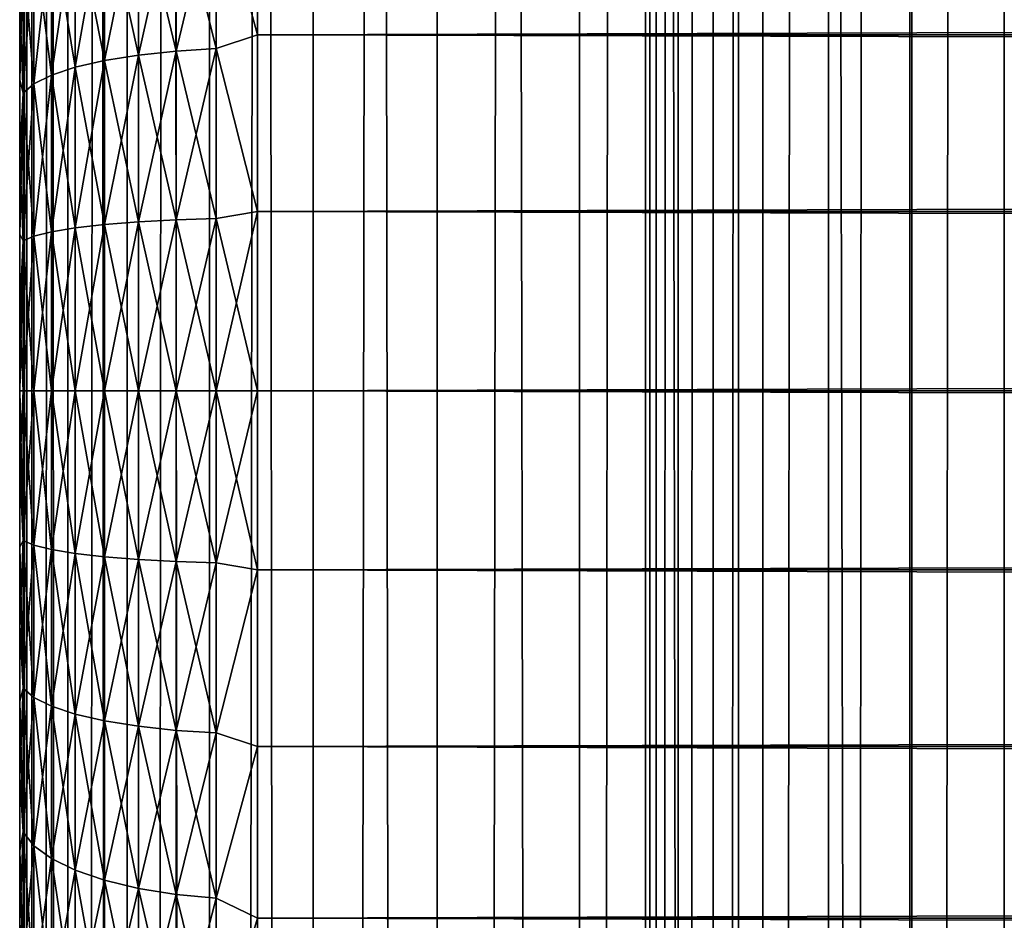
# Model space of a CAD drawing. Extents: x -265 to 265, y 0 to 747.
# Tile 61 of 256: x -265 to -256.72, y 295.55 to 303.12. Entities that reach past the tile are written whole.
import ezdxf

# ---------------------------------------------------------------- set-up
doc = ezdxf.new("R2010")
doc.units = 0
doc.header["$LTSCALE"] = 65.185185
for name, color, linetype in [('26', 7, 'CONTINUOUS'), ('27', 7, 'CONTINUOUS'), ('28', 7, 'CONTINUOUS'), ('29', 7, 'CONTINUOUS'), ('30', 7, 'CONTINUOUS'), ('51', 7, 'CONTINUOUS'), ('52', 7, 'CONTINUOUS')]:
    doc.layers.add(name, color=color, linetype=linetype)

msp = doc.modelspace()

# ---------------------------------------------------------------- linework, layer by layer
at = {"layer": '26', "color": 7, "linetype": 'CONTINUOUS'}
for points in [[(-265, 303.2446, 17.5139), (-265, 302.6112, 17.3299), (-265, 303.2446, 37.4861), (-265, 303.2446, 17.5139)], [(-265, 303.2446, 37.4861), (-265, 302.6112, 17.3299), (-265, 302.6112, 37.6701), (-265, 303.2446, 37.4861)], [(-265, 302.6112, 17.3299), (-265, 301.9674, 17.186), (-265, 302.6112, 37.6701), (-265, 302.6112, 17.3299)], [(-265, 302.6112, 37.6701), (-265, 301.9674, 17.186), (-265, 301.9674, 37.814), (-265, 302.6112, 37.6701)], [(-265, 301.9674, 17.186), (-265, 301.3159, 17.0828), (-265, 301.9674, 37.814), (-265, 301.9674, 17.186)], [(-265, 301.9674, 37.814), (-265, 301.3159, 17.0828), (-265, 301.3159, 37.9172), (-265, 301.9674, 37.814)], [(-265, 301.3159, 17.0828), (-265, 300.6592, 17.0207), (-265, 301.3159, 37.9172), (-265, 301.3159, 17.0828)], [(-265, 301.3159, 37.9172), (-265, 300.6592, 17.0207), (-265, 300.6592, 37.9793), (-265, 301.3159, 37.9172)], [(-265, 300.6592, 17.0207), (-265, 300, 17), (-265, 300.6592, 37.9793), (-265, 300.6592, 17.0207)], [(-265, 300.6592, 37.9793), (-265, 300, 17), (-265, 300, 38), (-265, 300.6592, 37.9793)], [(-265, 300, 38), (-265, 300, 17), (-265, 299.3408, 17.0207), (-265, 300, 38)], [(-265, 299.3408, 37.9793), (-265, 300, 38), (-265, 299.3408, 17.0207), (-265, 299.3408, 37.9793)], [(-265, 298.6841, 37.9172), (-265, 299.3408, 37.9793), (-265, 298.6841, 17.0828), (-265, 298.6841, 37.9172)], [(-265, 298.6841, 17.0828), (-265, 299.3408, 37.9793), (-265, 299.3408, 17.0207), (-265, 298.6841, 17.0828)], [(-265, 298.0326, 37.814), (-265, 298.6841, 37.9172), (-265, 298.0326, 17.186), (-265, 298.0326, 37.814)], [(-265, 298.0326, 17.186), (-265, 298.6841, 37.9172), (-265, 298.6841, 17.0828), (-265, 298.0326, 17.186)], [(-265, 297.3888, 37.6701), (-265, 298.0326, 37.814), (-265, 297.3888, 17.3299), (-265, 297.3888, 37.6701)], [(-265, 297.3888, 17.3299), (-265, 298.0326, 37.814), (-265, 298.0326, 17.186), (-265, 297.3888, 17.3299)], [(-265, 296.7554, 37.4861), (-265, 297.3888, 37.6701), (-265, 296.7554, 17.5139), (-265, 296.7554, 37.4861)], [(-265, 296.7554, 17.5139), (-265, 297.3888, 37.6701), (-265, 297.3888, 17.3299), (-265, 296.7554, 17.5139)], [(-265, 296.1347, 37.2627), (-265, 296.7554, 37.4861), (-265, 296.1347, 17.7373), (-265, 296.1347, 37.2627)], [(-265, 296.1347, 17.7373), (-265, 296.7554, 37.4861), (-265, 296.7554, 17.5139), (-265, 296.1347, 17.7373)], [(-265, 295.5294, 37.0007), (-265, 296.1347, 37.2627), (-265, 295.5294, 17.9993), (-265, 295.5294, 37.0007)], [(-265, 295.5294, 17.9993), (-265, 296.1347, 37.2627), (-265, 296.1347, 17.7373), (-265, 295.5294, 17.9993)]]:
    msp.add_3dface(points, dxfattribs=at)
at = {"layer": '27', "color": 7, "linetype": 'CONTINUOUS'}
for points in [[(-263, 304.4326, 39.1877), (-263, 302.9914, 39.6368), (263, 304.4326, 39.1877), (-263, 304.4326, 39.1877)], [(263, 304.4326, 39.1877), (-263, 302.9914, 39.6368), (263, 302.9914, 39.6368), (263, 304.4326, 39.1877)], [(-263, 302.9914, 15.3632), (-263, 304.4326, 15.8123), (263, 302.9914, 15.3632), (-263, 302.9914, 15.3632)], [(263, 302.9914, 15.3632), (-263, 304.4326, 15.8123), (263, 304.4326, 15.8123), (263, 302.9914, 15.3632)], [(-263, 302.9914, 39.6368), (-263, 301.5067, 39.9089), (263, 302.9914, 39.6368), (-263, 302.9914, 39.6368)], [(263, 302.9914, 39.6368), (-263, 301.5067, 39.9089), (263, 301.5067, 39.9089), (263, 302.9914, 39.6368)], [(-263, 301.5067, 15.0911), (-263, 302.9914, 15.3632), (263, 301.5067, 15.0911), (-263, 301.5067, 15.0911)], [(263, 301.5067, 15.0911), (-263, 302.9914, 15.3632), (263, 302.9914, 15.3632), (263, 301.5067, 15.0911)], [(-263, 301.5067, 39.9089), (-263, 300, 40), (263, 301.5067, 39.9089), (-263, 301.5067, 39.9089)], [(263, 301.5067, 39.9089), (-263, 300, 40), (263, 300, 40), (263, 301.5067, 39.9089)], [(-263, 300, 15), (-263, 301.5067, 15.0911), (263, 300, 15), (-263, 300, 15)], [(263, 300, 15), (-263, 301.5067, 15.0911), (263, 301.5067, 15.0911), (263, 300, 15)]]:
    msp.add_3dface(points, dxfattribs=at)
at = {"layer": '28', "color": 7, "linetype": 'CONTINUOUS'}
for points in [[(263, 300, 40), (-263, 300, 40), (-263, 298.4933, 39.9089), (263, 300, 40)], [(-263, 300, 15), (263, 300, 15), (263, 298.4933, 15.0911), (-263, 300, 15)], [(-263, 298.4933, 15.0911), (-263, 300, 15), (263, 298.4933, 15.0911), (-263, 298.4933, 15.0911)], [(263, 300, 40), (-263, 298.4933, 39.9089), (263, 298.4933, 39.9089), (263, 300, 40)], [(-263, 297.0086, 15.3632), (-263, 298.4933, 15.0911), (263, 297.0086, 15.3632), (-263, 297.0086, 15.3632)], [(263, 297.0086, 15.3632), (-263, 298.4933, 15.0911), (263, 298.4933, 15.0911), (263, 297.0086, 15.3632)], [(-263, 298.4933, 39.9089), (-263, 297.0086, 39.6368), (263, 298.4933, 39.9089), (-263, 298.4933, 39.9089)], [(263, 298.4933, 39.9089), (-263, 297.0086, 39.6368), (263, 297.0086, 39.6368), (263, 298.4933, 39.9089)], [(-263, 295.5674, 15.8123), (-263, 297.0086, 15.3632), (263, 295.5674, 15.8123), (-263, 295.5674, 15.8123)], [(263, 295.5674, 15.8123), (-263, 297.0086, 15.3632), (263, 297.0086, 15.3632), (263, 295.5674, 15.8123)], [(-263, 297.0086, 39.6368), (-263, 295.5674, 39.1877), (263, 297.0086, 39.6368), (-263, 297.0086, 39.6368)], [(263, 297.0086, 39.6368), (-263, 295.5674, 39.1877), (263, 295.5674, 39.1877), (263, 297.0086, 39.6368)], [(-263, 294.191, 16.4318), (-263, 295.5674, 15.8123), (263, 294.191, 16.4318), (-263, 294.191, 16.4318)], [(263, 294.191, 16.4318), (-263, 295.5674, 15.8123), (263, 295.5674, 15.8123), (263, 294.191, 16.4318)], [(-263, 295.5674, 39.1877), (-263, 294.191, 38.5682), (263, 295.5674, 39.1877), (-263, 295.5674, 39.1877)], [(263, 295.5674, 39.1877), (-263, 294.191, 38.5682), (263, 294.191, 38.5682), (263, 295.5674, 39.1877)]]:
    msp.add_3dface(points, dxfattribs=at)
at = {"layer": '29', "color": 7, "linetype": 'CONTINUOUS'}
for points in [[(-263, 302.9914, 39.6368), (-263, 304.4326, 39.1877), (-263.3473, 304.2649, 39.2176), (-263, 302.9914, 39.6368)], [(-263, 304.4326, 15.8123), (-263, 302.9914, 15.3632), (-263.3473, 304.2649, 15.7824), (-263, 304.4326, 15.8123)], [(-263.6844, 302.8549, 15.4544), (-264.0006, 304.1835, 16.006), (-263.6844, 304.234, 15.8673), (-263.6844, 302.8549, 15.4544)], [(-264.0006, 304.1835, 38.994), (-264.0006, 302.8208, 39.402), (-263.6844, 304.234, 39.1327), (-264.0006, 304.1835, 38.994)], [(-263.6844, 304.234, 39.1327), (-264.0006, 302.8208, 39.402), (-263.6844, 302.8549, 39.5456), (-263.6844, 304.234, 39.1327)], [(-263.3473, 302.8757, 15.3665), (-263.6844, 304.234, 15.8673), (-263.3473, 304.2649, 15.7824), (-263.3473, 302.8757, 15.3665)], [(-263.6844, 304.234, 39.1327), (-263.6844, 302.8549, 39.5456), (-263.3473, 304.2649, 39.2176), (-263.6844, 304.234, 39.1327)], [(-263.3473, 304.2649, 39.2176), (-263.6844, 302.8549, 39.5456), (-263.3473, 302.8757, 39.6335), (-263.3473, 304.2649, 39.2176)], [(-263.6844, 302.8549, 15.4544), (-263.6844, 304.234, 15.8673), (-263.3473, 302.8757, 15.3665), (-263.6844, 302.8549, 15.4544)], [(-263, 302.9914, 39.6368), (-263.3473, 304.2649, 39.2176), (-263.3473, 302.8757, 39.6335), (-263, 302.9914, 39.6368)], [(-263, 302.9914, 15.3632), (-263.3473, 302.8757, 15.3665), (-263.3473, 304.2649, 15.7824), (-263, 302.9914, 15.3632)], [(-264.0006, 302.8208, 15.598), (-264.2864, 304.115, 16.1942), (-264.0006, 304.1835, 16.006), (-264.0006, 302.8208, 15.598)], [(-264.2864, 304.115, 38.8058), (-264.2864, 302.7746, 39.2071), (-264.0006, 304.1835, 38.994), (-264.2864, 304.115, 38.8058)], [(-264.0006, 304.1835, 38.994), (-264.2864, 302.7746, 39.2071), (-264.0006, 302.8208, 39.402), (-264.0006, 304.1835, 38.994)], [(-264.0006, 302.8208, 15.598), (-264.0006, 304.1835, 16.006), (-263.6844, 302.8549, 15.4544), (-264.0006, 302.8208, 15.598)], [(-264.2864, 302.7746, 15.7929), (-264.533, 304.0305, 16.4262), (-264.2864, 304.115, 16.1942), (-264.2864, 302.7746, 15.7929)], [(-264.533, 304.0305, 38.5738), (-264.533, 302.7177, 38.9669), (-264.2864, 304.115, 38.8058), (-264.533, 304.0305, 38.5738)], [(-264.2864, 304.115, 38.8058), (-264.533, 302.7177, 38.9669), (-264.2864, 302.7746, 39.2071), (-264.2864, 304.115, 38.8058)], [(-264.2864, 302.7746, 15.7929), (-264.2864, 304.115, 16.1942), (-264.0006, 302.8208, 15.598), (-264.2864, 302.7746, 15.7929)], [(-264.533, 302.7177, 16.0331), (-264.7329, 303.9327, 16.695), (-264.533, 304.0305, 16.4262), (-264.533, 302.7177, 16.0331)], [(-264.7329, 303.9327, 38.305), (-264.7329, 302.6517, 38.6885), (-264.533, 304.0305, 38.5738), (-264.7329, 303.9327, 38.305)], [(-264.533, 304.0305, 38.5738), (-264.7329, 302.6517, 38.6885), (-264.533, 302.7177, 38.9669), (-264.533, 304.0305, 38.5738)], [(-264.533, 302.7177, 16.0331), (-264.533, 304.0305, 16.4262), (-264.2864, 302.7746, 15.7929), (-264.533, 302.7177, 16.0331)], [(-264.7329, 302.6517, 16.3115), (-264.8801, 303.8245, 16.9923), (-264.7329, 303.9327, 16.695), (-264.7329, 302.6517, 16.3115)], [(-264.8801, 303.8245, 38.0077), (-264.8801, 302.5788, 38.3807), (-264.7329, 303.9327, 38.305), (-264.8801, 303.8245, 38.0077)], [(-264.7329, 303.9327, 38.305), (-264.8801, 302.5788, 38.3807), (-264.7329, 302.6517, 38.6885), (-264.7329, 303.9327, 38.305)], [(-264.7329, 302.6517, 16.3115), (-264.7329, 303.9327, 16.695), (-264.533, 302.7177, 16.0331), (-264.7329, 302.6517, 16.3115)], [(-264.8801, 302.5788, 16.6193), (-264.97, 303.7092, 17.3091), (-264.8801, 303.8245, 16.9923), (-264.8801, 302.5788, 16.6193)], [(-264.97, 303.7092, 37.6909), (-264.97, 302.501, 38.0526), (-264.8801, 303.8245, 38.0077), (-264.97, 303.7092, 37.6909)], [(-264.8801, 303.8245, 38.0077), (-264.97, 302.501, 38.0526), (-264.8801, 302.5788, 38.3807), (-264.8801, 303.8245, 38.0077)], [(-264.8801, 302.5788, 16.6193), (-264.8801, 303.8245, 16.9923), (-264.7329, 302.6517, 16.3115), (-264.8801, 302.5788, 16.6193)], [(-264.97, 302.501, 16.9474), (-265, 303.2446, 17.5139), (-264.97, 303.7092, 17.3091), (-264.97, 302.501, 16.9474)], [(-265, 303.2446, 37.4861), (-265, 302.6112, 37.6701), (-264.97, 303.7092, 37.6909), (-265, 303.2446, 37.4861)], [(-264.97, 303.7092, 37.6909), (-265, 302.6112, 37.6701), (-264.97, 302.501, 38.0526), (-264.97, 303.7092, 37.6909)], [(-264.97, 302.501, 16.9474), (-264.97, 303.7092, 17.3091), (-264.8801, 302.5788, 16.6193), (-264.97, 302.501, 16.9474)], [(-265, 302.6112, 17.3299), (-265, 303.2446, 17.5139), (-264.97, 302.501, 16.9474), (-265, 302.6112, 17.3299)], [(-263, 301.5067, 39.9089), (-263, 302.9914, 39.6368), (-263.3473, 302.8757, 39.6335), (-263, 301.5067, 39.9089)], [(-263, 302.9914, 15.3632), (-263, 301.5067, 15.0911), (-263.3473, 302.8757, 15.3665), (-263, 302.9914, 15.3632)], [(-263.6844, 301.4371, 15.2044), (-264.0006, 302.8208, 15.598), (-263.6844, 302.8549, 15.4544), (-263.6844, 301.4371, 15.2044)], [(-264.0006, 302.8208, 39.402), (-264.0006, 301.42, 39.649), (-263.6844, 302.8549, 39.5456), (-264.0006, 302.8208, 39.402)], [(-263.6844, 302.8549, 39.5456), (-264.0006, 301.42, 39.649), (-263.6844, 301.4371, 39.7956), (-263.6844, 302.8549, 39.5456)], [(-263.3473, 301.4476, 15.1147), (-263.6844, 302.8549, 15.4544), (-263.3473, 302.8757, 15.3665), (-263.3473, 301.4476, 15.1147)], [(-263.6844, 302.8549, 39.5456), (-263.6844, 301.4371, 39.7956), (-263.3473, 302.8757, 39.6335), (-263.6844, 302.8549, 39.5456)], [(-263.3473, 302.8757, 39.6335), (-263.6844, 301.4371, 39.7956), (-263.3473, 301.4476, 39.8853), (-263.3473, 302.8757, 39.6335)], [(-263.6844, 301.4371, 15.2044), (-263.6844, 302.8549, 15.4544), (-263.3473, 301.4476, 15.1147), (-263.6844, 301.4371, 15.2044)], [(-263, 301.5067, 39.9089), (-263.3473, 302.8757, 39.6335), (-263.3473, 301.4476, 39.8853), (-263, 301.5067, 39.9089)], [(-263, 301.5067, 15.0911), (-263.3473, 301.4476, 15.1147), (-263.3473, 302.8757, 15.3665), (-263, 301.5067, 15.0911)], [(-264.2864, 301.3968, 15.5499), (-264.533, 302.7177, 16.0331), (-264.2864, 302.7746, 15.7929), (-264.2864, 301.3968, 15.5499)], [(-264.533, 302.7177, 38.9669), (-264.533, 301.3681, 39.2048), (-264.2864, 302.7746, 39.2071), (-264.533, 302.7177, 38.9669)], [(-264.2864, 302.7746, 39.2071), (-264.533, 301.3681, 39.2048), (-264.2864, 301.3968, 39.4501), (-264.2864, 302.7746, 39.2071)], [(-264.0006, 301.42, 15.351), (-264.2864, 302.7746, 15.7929), (-264.0006, 302.8208, 15.598), (-264.0006, 301.42, 15.351)], [(-264.2864, 302.7746, 39.2071), (-264.2864, 301.3968, 39.4501), (-264.0006, 302.8208, 39.402), (-264.2864, 302.7746, 39.2071)], [(-264.0006, 302.8208, 39.402), (-264.2864, 301.3968, 39.4501), (-264.0006, 301.42, 39.649), (-264.0006, 302.8208, 39.402)], [(-264.2864, 301.3968, 15.5499), (-264.2864, 302.7746, 15.7929), (-264.0006, 301.42, 15.351), (-264.2864, 301.3968, 15.5499)], [(-264.0006, 301.42, 15.351), (-264.0006, 302.8208, 15.598), (-263.6844, 301.4371, 15.2044), (-264.0006, 301.42, 15.351)], [(-264.533, 301.3681, 15.7952), (-264.7329, 302.6517, 16.3115), (-264.533, 302.7177, 16.0331), (-264.533, 301.3681, 15.7952)], [(-264.7329, 302.6517, 38.6885), (-264.7329, 301.3349, 38.9207), (-264.533, 302.7177, 38.9669), (-264.7329, 302.6517, 38.6885)], [(-264.533, 302.7177, 38.9669), (-264.7329, 301.3349, 38.9207), (-264.533, 301.3681, 39.2048), (-264.533, 302.7177, 38.9669)], [(-264.533, 301.3681, 15.7952), (-264.533, 302.7177, 16.0331), (-264.2864, 301.3968, 15.5499), (-264.533, 301.3681, 15.7952)], [(-265, 301.9674, 17.186), (-265, 302.6112, 17.3299), (-264.97, 302.501, 16.9474), (-265, 301.9674, 17.186)], [(-265, 302.6112, 37.6701), (-265, 301.9674, 37.814), (-264.97, 302.501, 38.0526), (-265, 302.6112, 37.6701)], [(-264.8801, 301.2982, 16.3935), (-264.97, 302.501, 16.9474), (-264.8801, 302.5788, 16.6193), (-264.8801, 301.2982, 16.3935)], [(-264.97, 302.501, 38.0526), (-264.97, 301.259, 38.2716), (-264.8801, 302.5788, 38.3807), (-264.97, 302.501, 38.0526)], [(-264.8801, 302.5788, 38.3807), (-264.97, 301.259, 38.2716), (-264.8801, 301.2982, 38.6065), (-264.8801, 302.5788, 38.3807)], [(-264.7329, 301.3349, 16.0793), (-264.8801, 302.5788, 16.6193), (-264.7329, 302.6517, 16.3115), (-264.7329, 301.3349, 16.0793)], [(-264.8801, 302.5788, 38.3807), (-264.8801, 301.2982, 38.6065), (-264.7329, 302.6517, 38.6885), (-264.8801, 302.5788, 38.3807)], [(-264.7329, 302.6517, 38.6885), (-264.8801, 301.2982, 38.6065), (-264.7329, 301.3349, 38.9207), (-264.7329, 302.6517, 38.6885)], [(-264.8801, 301.2982, 16.3935), (-264.8801, 302.5788, 16.6193), (-264.7329, 301.3349, 16.0793), (-264.8801, 301.2982, 16.3935)], [(-264.7329, 301.3349, 16.0793), (-264.7329, 302.6517, 16.3115), (-264.533, 301.3681, 15.7952), (-264.7329, 301.3349, 16.0793)], [(-264.97, 301.259, 16.7284), (-265, 301.9674, 17.186), (-264.97, 302.501, 16.9474), (-264.97, 301.259, 16.7284)], [(-265, 301.9674, 37.814), (-265, 301.3159, 37.9172), (-264.97, 302.501, 38.0526), (-265, 301.9674, 37.814)], [(-264.97, 302.501, 38.0526), (-265, 301.3159, 37.9172), (-264.97, 301.259, 38.2716), (-264.97, 302.501, 38.0526)], [(-264.97, 301.259, 16.7284), (-264.97, 302.501, 16.9474), (-264.8801, 301.2982, 16.3935), (-264.97, 301.259, 16.7284)], [(-265, 301.3159, 17.0828), (-265, 301.9674, 17.186), (-264.97, 301.259, 16.7284), (-265, 301.3159, 17.0828)], [(-263, 300, 40), (-263, 301.5067, 39.9089), (-263.3473, 300, 39.9696), (-263, 300, 40)], [(-263.3473, 300, 39.9696), (-263, 301.5067, 39.9089), (-263.3473, 301.4476, 39.8853), (-263.3473, 300, 39.9696)], [(-263, 301.5067, 15.0911), (-263, 300, 15), (-263.3473, 301.4476, 15.1147), (-263, 301.5067, 15.0911)], [(-264.2864, 300, 39.5314), (-264.0006, 300, 39.7317), (-264.0006, 301.42, 39.649), (-264.2864, 300, 39.5314)], [(-264.2864, 301.3968, 39.4501), (-264.2864, 300, 39.5314), (-264.0006, 301.42, 39.649), (-264.2864, 301.3968, 39.4501)], [(-264.0006, 300, 15.2683), (-264.2864, 301.3968, 15.5499), (-264.0006, 301.42, 15.351), (-264.0006, 300, 15.2683)], [(-264.0006, 300, 39.7317), (-263.6844, 300, 39.8793), (-263.6844, 301.4371, 39.7956), (-264.0006, 300, 39.7317)], [(-264.0006, 301.42, 39.649), (-264.0006, 300, 39.7317), (-263.6844, 301.4371, 39.7956), (-264.0006, 301.42, 39.649)], [(-263.6844, 300, 15.1207), (-264.0006, 301.42, 15.351), (-263.6844, 301.4371, 15.2044), (-263.6844, 300, 15.1207)], [(-263.6844, 300, 15.1207), (-264.0006, 300, 15.2683), (-264.0006, 301.42, 15.351), (-263.6844, 300, 15.1207)], [(-263.6844, 300, 39.8793), (-263.3473, 300, 39.9696), (-263.3473, 301.4476, 39.8853), (-263.6844, 300, 39.8793)], [(-263.6844, 301.4371, 39.7956), (-263.6844, 300, 39.8793), (-263.3473, 301.4476, 39.8853), (-263.6844, 301.4371, 39.7956)], [(-263.3473, 300, 15.0304), (-263.6844, 301.4371, 15.2044), (-263.3473, 301.4476, 15.1147), (-263.3473, 300, 15.0304)], [(-263.3473, 300, 15.0304), (-263.6844, 300, 15.1207), (-263.6844, 301.4371, 15.2044), (-263.3473, 300, 15.0304)], [(-263, 300, 15), (-263.3473, 300, 15.0304), (-263.3473, 301.4476, 15.1147), (-263, 300, 15)], [(-264.8801, 300, 38.6821), (-264.7329, 300, 38.9985), (-264.7329, 301.3349, 38.9207), (-264.8801, 300, 38.6821)], [(-264.8801, 301.2982, 38.6065), (-264.8801, 300, 38.6821), (-264.7329, 301.3349, 38.9207), (-264.8801, 301.2982, 38.6065)], [(-264.7329, 300, 16.0015), (-264.8801, 301.2982, 16.3935), (-264.7329, 301.3349, 16.0793), (-264.7329, 300, 16.0015)], [(-264.7329, 300, 38.9985), (-264.533, 300, 39.2845), (-264.533, 301.3681, 39.2048), (-264.7329, 300, 38.9985)], [(-264.7329, 301.3349, 38.9207), (-264.7329, 300, 38.9985), (-264.533, 301.3681, 39.2048), (-264.7329, 301.3349, 38.9207)], [(-264.533, 300, 15.7155), (-264.7329, 301.3349, 16.0793), (-264.533, 301.3681, 15.7952), (-264.533, 300, 15.7155)], [(-264.533, 300, 15.7155), (-264.7329, 300, 16.0015), (-264.7329, 301.3349, 16.0793), (-264.533, 300, 15.7155)], [(-264.533, 300, 39.2845), (-264.2864, 300, 39.5314), (-264.2864, 301.3968, 39.4501), (-264.533, 300, 39.2845)], [(-264.533, 301.3681, 39.2048), (-264.533, 300, 39.2845), (-264.2864, 301.3968, 39.4501), (-264.533, 301.3681, 39.2048)], [(-264.2864, 300, 15.4686), (-264.533, 301.3681, 15.7952), (-264.2864, 301.3968, 15.5499), (-264.2864, 300, 15.4686)], [(-264.2864, 300, 15.4686), (-264.533, 300, 15.7155), (-264.533, 301.3681, 15.7952), (-264.2864, 300, 15.4686)], [(-264.0006, 300, 15.2683), (-264.2864, 300, 15.4686), (-264.2864, 301.3968, 15.5499), (-264.0006, 300, 15.2683)], [(-265, 300.6592, 17.0207), (-265, 301.3159, 17.0828), (-264.97, 301.259, 16.7284), (-265, 300.6592, 17.0207)], [(-265, 301.3159, 37.9172), (-265, 300.6592, 37.9793), (-264.97, 301.259, 38.2716), (-265, 301.3159, 37.9172)], [(-264.97, 300, 16.6551), (-265, 300.6592, 17.0207), (-264.97, 301.259, 16.7284), (-264.97, 300, 16.6551)], [(-265, 300.6592, 37.9793), (-265, 300, 38), (-264.97, 301.259, 38.2716), (-265, 300.6592, 37.9793)], [(-265, 300, 38), (-264.97, 300, 38.3449), (-264.97, 301.259, 38.2716), (-265, 300, 38)], [(-264.97, 300, 38.3449), (-264.8801, 300, 38.6821), (-264.8801, 301.2982, 38.6065), (-264.97, 300, 38.3449)], [(-264.97, 301.259, 38.2716), (-264.97, 300, 38.3449), (-264.8801, 301.2982, 38.6065), (-264.97, 301.259, 38.2716)], [(-264.8801, 300, 16.3179), (-264.97, 301.259, 16.7284), (-264.8801, 301.2982, 16.3935), (-264.8801, 300, 16.3179)], [(-264.8801, 300, 16.3179), (-264.97, 300, 16.6551), (-264.97, 301.259, 16.7284), (-264.8801, 300, 16.3179)], [(-264.7329, 300, 16.0015), (-264.8801, 300, 16.3179), (-264.8801, 301.2982, 16.3935), (-264.7329, 300, 16.0015)], [(-265, 300, 17), (-265, 300.6592, 17.0207), (-264.97, 300, 16.6551), (-265, 300, 17)]]:
    msp.add_3dface(points, dxfattribs=at)
at = {"layer": '30', "color": 7, "linetype": 'CONTINUOUS'}
for points in [[(-265, 299.3408, 17.0207), (-265, 300, 17), (-264.97, 298.741, 16.7284), (-265, 299.3408, 17.0207)], [(-264.97, 298.741, 16.7284), (-265, 300, 17), (-264.97, 300, 16.6551), (-264.97, 298.741, 16.7284)], [(-265, 300, 38), (-265, 299.3408, 37.9793), (-264.97, 300, 38.3449), (-265, 300, 38)], [(-264.97, 300, 38.3449), (-265, 299.3408, 37.9793), (-264.97, 298.741, 38.2716), (-264.97, 300, 38.3449)], [(-264.97, 300, 38.3449), (-264.97, 298.741, 38.2716), (-264.8801, 300, 38.6821), (-264.97, 300, 38.3449)], [(-264.8801, 300, 38.6821), (-264.97, 298.741, 38.2716), (-264.8801, 298.7018, 38.6065), (-264.8801, 300, 38.6821)], [(-264.97, 298.741, 16.7284), (-264.97, 300, 16.6551), (-264.8801, 298.7018, 16.3935), (-264.97, 298.741, 16.7284)], [(-264.8801, 298.7018, 16.3935), (-264.97, 300, 16.6551), (-264.8801, 300, 16.3179), (-264.8801, 298.7018, 16.3935)], [(-264.8801, 300, 38.6821), (-264.8801, 298.7018, 38.6065), (-264.7329, 300, 38.9985), (-264.8801, 300, 38.6821)], [(-264.7329, 300, 38.9985), (-264.8801, 298.7018, 38.6065), (-264.7329, 298.6651, 38.9207), (-264.7329, 300, 38.9985)], [(-264.8801, 298.7018, 16.3935), (-264.8801, 300, 16.3179), (-264.7329, 298.6651, 16.0793), (-264.8801, 298.7018, 16.3935)], [(-264.7329, 298.6651, 16.0793), (-264.8801, 300, 16.3179), (-264.7329, 300, 16.0015), (-264.7329, 298.6651, 16.0793)], [(-264.7329, 300, 38.9985), (-264.7329, 298.6651, 38.9207), (-264.533, 300, 39.2845), (-264.7329, 300, 38.9985)], [(-264.533, 300, 39.2845), (-264.7329, 298.6651, 38.9207), (-264.533, 298.6319, 39.2048), (-264.533, 300, 39.2845)], [(-264.7329, 298.6651, 16.0793), (-264.7329, 300, 16.0015), (-264.533, 298.6319, 15.7952), (-264.7329, 298.6651, 16.0793)], [(-264.533, 298.6319, 15.7952), (-264.7329, 300, 16.0015), (-264.533, 300, 15.7155), (-264.533, 298.6319, 15.7952)], [(-264.533, 300, 39.2845), (-264.533, 298.6319, 39.2048), (-264.2864, 300, 39.5314), (-264.533, 300, 39.2845)], [(-264.2864, 300, 39.5314), (-264.533, 298.6319, 39.2048), (-264.2864, 298.6032, 39.4501), (-264.2864, 300, 39.5314)], [(-264.533, 298.6319, 15.7952), (-264.533, 300, 15.7155), (-264.2864, 298.6032, 15.5499), (-264.533, 298.6319, 15.7952)], [(-264.2864, 298.6032, 15.5499), (-264.533, 300, 15.7155), (-264.2864, 300, 15.4686), (-264.2864, 298.6032, 15.5499)], [(-264.2864, 300, 39.5314), (-264.2864, 298.6032, 39.4501), (-264.0006, 300, 39.7317), (-264.2864, 300, 39.5314)], [(-264.0006, 300, 39.7317), (-264.2864, 298.6032, 39.4501), (-264.0006, 298.58, 39.649), (-264.0006, 300, 39.7317)], [(-264.2864, 298.6032, 15.5499), (-264.2864, 300, 15.4686), (-264.0006, 298.58, 15.351), (-264.2864, 298.6032, 15.5499)], [(-264.0006, 298.58, 15.351), (-264.2864, 300, 15.4686), (-264.0006, 300, 15.2683), (-264.0006, 298.58, 15.351)], [(-264.0006, 300, 39.7317), (-264.0006, 298.58, 39.649), (-263.6844, 300, 39.8793), (-264.0006, 300, 39.7317)], [(-263.6844, 300, 39.8793), (-264.0006, 298.58, 39.649), (-263.6844, 298.5629, 39.7956), (-263.6844, 300, 39.8793)], [(-264.0006, 298.58, 15.351), (-264.0006, 300, 15.2683), (-263.6844, 298.5629, 15.2044), (-264.0006, 298.58, 15.351)], [(-263.6844, 298.5629, 15.2044), (-264.0006, 300, 15.2683), (-263.6844, 300, 15.1207), (-263.6844, 298.5629, 15.2044)], [(-263.6844, 300, 39.8793), (-263.6844, 298.5629, 39.7956), (-263.3473, 300, 39.9696), (-263.6844, 300, 39.8793)], [(-263.3473, 300, 39.9696), (-263.6844, 298.5629, 39.7956), (-263.3473, 298.5524, 39.8853), (-263.3473, 300, 39.9696)], [(-263.6844, 298.5629, 15.2044), (-263.6844, 300, 15.1207), (-263.3473, 298.5524, 15.1147), (-263.6844, 298.5629, 15.2044)], [(-263.3473, 298.5524, 15.1147), (-263.6844, 300, 15.1207), (-263.3473, 300, 15.0304), (-263.3473, 298.5524, 15.1147)], [(-263, 298.4933, 39.9089), (-263, 300, 40), (-263.3473, 298.5524, 39.8853), (-263, 298.4933, 39.9089)], [(-263, 300, 40), (-263.3473, 300, 39.9696), (-263.3473, 298.5524, 39.8853), (-263, 300, 40)], [(-263, 300, 15), (-263, 298.4933, 15.0911), (-263.3473, 300, 15.0304), (-263, 300, 15)], [(-263, 298.4933, 15.0911), (-263.3473, 298.5524, 15.1147), (-263.3473, 300, 15.0304), (-263, 298.4933, 15.0911)], [(-265, 299.3408, 37.9793), (-265, 298.6841, 37.9172), (-264.97, 298.741, 38.2716), (-265, 299.3408, 37.9793)], [(-265, 298.6841, 17.0828), (-265, 299.3408, 17.0207), (-264.97, 298.741, 16.7284), (-265, 298.6841, 17.0828)], [(-265, 298.6841, 37.9172), (-265, 298.0326, 37.814), (-264.97, 298.741, 38.2716), (-265, 298.6841, 37.9172)], [(-264.97, 298.741, 38.2716), (-265, 298.0326, 37.814), (-264.97, 297.499, 38.0526), (-264.97, 298.741, 38.2716)], [(-264.97, 297.499, 16.9474), (-265, 298.6841, 17.0828), (-264.97, 298.741, 16.7284), (-264.97, 297.499, 16.9474)], [(-264.97, 298.741, 38.2716), (-264.97, 297.499, 38.0526), (-264.8801, 298.7018, 38.6065), (-264.97, 298.741, 38.2716)], [(-264.97, 297.499, 16.9474), (-264.97, 298.741, 16.7284), (-264.8801, 297.4212, 16.6193), (-264.97, 297.499, 16.9474)], [(-264.8801, 297.4212, 16.6193), (-264.97, 298.741, 16.7284), (-264.8801, 298.7018, 16.3935), (-264.8801, 297.4212, 16.6193)], [(-264.8801, 298.7018, 38.6065), (-264.97, 297.499, 38.0526), (-264.8801, 297.4212, 38.3807), (-264.8801, 298.7018, 38.6065)], [(-264.8801, 298.7018, 38.6065), (-264.8801, 297.4212, 38.3807), (-264.7329, 298.6651, 38.9207), (-264.8801, 298.7018, 38.6065)], [(-264.8801, 297.4212, 16.6193), (-264.8801, 298.7018, 16.3935), (-264.7329, 297.3483, 16.3115), (-264.8801, 297.4212, 16.6193)], [(-264.7329, 297.3483, 16.3115), (-264.8801, 298.7018, 16.3935), (-264.7329, 298.6651, 16.0793), (-264.7329, 297.3483, 16.3115)], [(-265, 298.0326, 17.186), (-265, 298.6841, 17.0828), (-264.97, 297.499, 16.9474), (-265, 298.0326, 17.186)], [(-264.7329, 298.6651, 38.9207), (-264.8801, 297.4212, 38.3807), (-264.7329, 297.3483, 38.6885), (-264.7329, 298.6651, 38.9207)], [(-264.7329, 298.6651, 38.9207), (-264.7329, 297.3483, 38.6885), (-264.533, 298.6319, 39.2048), (-264.7329, 298.6651, 38.9207)], [(-264.7329, 297.3483, 16.3115), (-264.7329, 298.6651, 16.0793), (-264.533, 297.2823, 16.0331), (-264.7329, 297.3483, 16.3115)], [(-264.533, 297.2823, 16.0331), (-264.7329, 298.6651, 16.0793), (-264.533, 298.6319, 15.7952), (-264.533, 297.2823, 16.0331)], [(-264.533, 298.6319, 39.2048), (-264.7329, 297.3483, 38.6885), (-264.533, 297.2823, 38.9669), (-264.533, 298.6319, 39.2048)], [(-264.533, 298.6319, 39.2048), (-264.533, 297.2823, 38.9669), (-264.2864, 298.6032, 39.4501), (-264.533, 298.6319, 39.2048)], [(-264.533, 297.2823, 16.0331), (-264.533, 298.6319, 15.7952), (-264.2864, 297.2254, 15.7929), (-264.533, 297.2823, 16.0331)], [(-264.2864, 297.2254, 15.7929), (-264.533, 298.6319, 15.7952), (-264.2864, 298.6032, 15.5499), (-264.2864, 297.2254, 15.7929)], [(-264.2864, 298.6032, 39.4501), (-264.533, 297.2823, 38.9669), (-264.2864, 297.2254, 39.2071), (-264.2864, 298.6032, 39.4501)], [(-264.2864, 298.6032, 39.4501), (-264.2864, 297.2254, 39.2071), (-264.0006, 298.58, 39.649), (-264.2864, 298.6032, 39.4501)], [(-264.2864, 297.2254, 15.7929), (-264.2864, 298.6032, 15.5499), (-264.0006, 297.1792, 15.598), (-264.2864, 297.2254, 15.7929)], [(-264.0006, 297.1792, 15.598), (-264.2864, 298.6032, 15.5499), (-264.0006, 298.58, 15.351), (-264.0006, 297.1792, 15.598)], [(-264.0006, 298.58, 39.649), (-264.2864, 297.2254, 39.2071), (-264.0006, 297.1792, 39.402), (-264.0006, 298.58, 39.649)], [(-264.0006, 298.58, 39.649), (-264.0006, 297.1792, 39.402), (-263.6844, 298.5629, 39.7956), (-264.0006, 298.58, 39.649)], [(-264.0006, 297.1792, 15.598), (-264.0006, 298.58, 15.351), (-263.6844, 297.1451, 15.4544), (-264.0006, 297.1792, 15.598)], [(-263.6844, 297.1451, 15.4544), (-264.0006, 298.58, 15.351), (-263.6844, 298.5629, 15.2044), (-263.6844, 297.1451, 15.4544)], [(-263.6844, 298.5629, 39.7956), (-264.0006, 297.1792, 39.402), (-263.6844, 297.1451, 39.5456), (-263.6844, 298.5629, 39.7956)], [(-263.6844, 298.5629, 39.7956), (-263.6844, 297.1451, 39.5456), (-263.3473, 298.5524, 39.8853), (-263.6844, 298.5629, 39.7956)], [(-263.6844, 297.1451, 15.4544), (-263.6844, 298.5629, 15.2044), (-263.3473, 297.1243, 15.3665), (-263.6844, 297.1451, 15.4544)], [(-263.3473, 297.1243, 15.3665), (-263.6844, 298.5629, 15.2044), (-263.3473, 298.5524, 15.1147), (-263.3473, 297.1243, 15.3665)], [(-263.3473, 298.5524, 39.8853), (-263.6844, 297.1451, 39.5456), (-263.3473, 297.1243, 39.6335), (-263.3473, 298.5524, 39.8853)], [(-263, 298.4933, 15.0911), (-263.3473, 297.1243, 15.3665), (-263.3473, 298.5524, 15.1147), (-263, 298.4933, 15.0911)], [(-263, 298.4933, 39.9089), (-263.3473, 298.5524, 39.8853), (-263.3473, 297.1243, 39.6335), (-263, 298.4933, 39.9089)], [(-263, 298.4933, 15.0911), (-263, 297.0086, 15.3632), (-263.3473, 297.1243, 15.3665), (-263, 298.4933, 15.0911)], [(-263, 297.0086, 39.6368), (-263, 298.4933, 39.9089), (-263.3473, 297.1243, 39.6335), (-263, 297.0086, 39.6368)], [(-265, 298.0326, 37.814), (-265, 297.3888, 37.6701), (-264.97, 297.499, 38.0526), (-265, 298.0326, 37.814)], [(-265, 297.3888, 17.3299), (-265, 298.0326, 17.186), (-264.97, 297.499, 16.9474), (-265, 297.3888, 17.3299)], [(-265, 297.3888, 37.6701), (-265, 296.7554, 37.4861), (-264.97, 297.499, 38.0526), (-265, 297.3888, 37.6701)], [(-264.97, 297.499, 38.0526), (-265, 296.7554, 37.4861), (-264.97, 296.2908, 37.6909), (-264.97, 297.499, 38.0526)], [(-264.97, 296.2908, 17.3091), (-265, 297.3888, 17.3299), (-264.97, 297.499, 16.9474), (-264.97, 296.2908, 17.3091)], [(-264.97, 297.499, 38.0526), (-264.97, 296.2908, 37.6909), (-264.8801, 297.4212, 38.3807), (-264.97, 297.499, 38.0526)], [(-264.97, 296.2908, 17.3091), (-264.97, 297.499, 16.9474), (-264.8801, 296.1755, 16.9923), (-264.97, 296.2908, 17.3091)], [(-264.8801, 296.1755, 16.9923), (-264.97, 297.499, 16.9474), (-264.8801, 297.4212, 16.6193), (-264.8801, 296.1755, 16.9923)], [(-265, 296.7554, 17.5139), (-265, 297.3888, 17.3299), (-264.97, 296.2908, 17.3091), (-265, 296.7554, 17.5139)], [(-264.8801, 297.4212, 38.3807), (-264.97, 296.2908, 37.6909), (-264.8801, 296.1755, 38.0077), (-264.8801, 297.4212, 38.3807)], [(-264.8801, 297.4212, 38.3807), (-264.8801, 296.1755, 38.0077), (-264.7329, 297.3483, 38.6885), (-264.8801, 297.4212, 38.3807)], [(-264.8801, 296.1755, 16.9923), (-264.8801, 297.4212, 16.6193), (-264.7329, 296.0673, 16.695), (-264.8801, 296.1755, 16.9923)], [(-264.7329, 296.0673, 16.695), (-264.8801, 297.4212, 16.6193), (-264.7329, 297.3483, 16.3115), (-264.7329, 296.0673, 16.695)], [(-264.7329, 297.3483, 38.6885), (-264.8801, 296.1755, 38.0077), (-264.7329, 296.0673, 38.305), (-264.7329, 297.3483, 38.6885)], [(-264.7329, 297.3483, 38.6885), (-264.7329, 296.0673, 38.305), (-264.533, 297.2823, 38.9669), (-264.7329, 297.3483, 38.6885)], [(-264.7329, 296.0673, 16.695), (-264.7329, 297.3483, 16.3115), (-264.533, 295.9695, 16.4262), (-264.7329, 296.0673, 16.695)], [(-264.533, 295.9695, 16.4262), (-264.7329, 297.3483, 16.3115), (-264.533, 297.2823, 16.0331), (-264.533, 295.9695, 16.4262)], [(-264.533, 297.2823, 38.9669), (-264.7329, 296.0673, 38.305), (-264.533, 295.9695, 38.5738), (-264.533, 297.2823, 38.9669)], [(-264.533, 297.2823, 38.9669), (-264.533, 295.9695, 38.5738), (-264.2864, 297.2254, 39.2071), (-264.533, 297.2823, 38.9669)], [(-264.533, 295.9695, 16.4262), (-264.533, 297.2823, 16.0331), (-264.2864, 295.885, 16.1942), (-264.533, 295.9695, 16.4262)], [(-264.2864, 295.885, 16.1942), (-264.533, 297.2823, 16.0331), (-264.2864, 297.2254, 15.7929), (-264.2864, 295.885, 16.1942)], [(-264.2864, 297.2254, 39.2071), (-264.533, 295.9695, 38.5738), (-264.2864, 295.885, 38.8058), (-264.2864, 297.2254, 39.2071)], [(-264.2864, 297.2254, 39.2071), (-264.2864, 295.885, 38.8058), (-264.0006, 297.1792, 39.402), (-264.2864, 297.2254, 39.2071)], [(-264.2864, 295.885, 16.1942), (-264.2864, 297.2254, 15.7929), (-264.0006, 295.8165, 16.006), (-264.2864, 295.885, 16.1942)], [(-264.0006, 295.8165, 16.006), (-264.2864, 297.2254, 15.7929), (-264.0006, 297.1792, 15.598), (-264.0006, 295.8165, 16.006)], [(-264.0006, 297.1792, 39.402), (-264.2864, 295.885, 38.8058), (-264.0006, 295.8165, 38.994), (-264.0006, 297.1792, 39.402)], [(-264.0006, 297.1792, 39.402), (-264.0006, 295.8165, 38.994), (-263.6844, 297.1451, 39.5456), (-264.0006, 297.1792, 39.402)], [(-264.0006, 295.8165, 16.006), (-264.0006, 297.1792, 15.598), (-263.6844, 295.766, 15.8673), (-264.0006, 295.8165, 16.006)], [(-263.6844, 295.766, 15.8673), (-264.0006, 297.1792, 15.598), (-263.6844, 297.1451, 15.4544), (-263.6844, 295.766, 15.8673)], [(-263.6844, 297.1451, 39.5456), (-264.0006, 295.8165, 38.994), (-263.6844, 295.766, 39.1327), (-263.6844, 297.1451, 39.5456)], [(-263.6844, 297.1451, 39.5456), (-263.6844, 295.766, 39.1327), (-263.3473, 297.1243, 39.6335), (-263.6844, 297.1451, 39.5456)], [(-263.6844, 295.766, 15.8673), (-263.6844, 297.1451, 15.4544), (-263.3473, 295.7351, 15.7824), (-263.6844, 295.766, 15.8673)], [(-263.3473, 295.7351, 15.7824), (-263.6844, 297.1451, 15.4544), (-263.3473, 297.1243, 15.3665), (-263.3473, 295.7351, 15.7824)], [(-263.3473, 297.1243, 39.6335), (-263.6844, 295.766, 39.1327), (-263.3473, 295.7351, 39.2176), (-263.3473, 297.1243, 39.6335)], [(-263, 297.0086, 15.3632), (-263.3473, 295.7351, 15.7824), (-263.3473, 297.1243, 15.3665), (-263, 297.0086, 15.3632)], [(-263, 297.0086, 39.6368), (-263.3473, 297.1243, 39.6335), (-263.3473, 295.7351, 39.2176), (-263, 297.0086, 39.6368)], [(-263, 297.0086, 15.3632), (-263, 295.5674, 15.8123), (-263.3473, 295.7351, 15.7824), (-263, 297.0086, 15.3632)], [(-263, 295.5674, 39.1877), (-263, 297.0086, 39.6368), (-263.3473, 295.7351, 39.2176), (-263, 295.5674, 39.1877)], [(-265, 296.7554, 37.4861), (-265, 296.1347, 37.2627), (-264.97, 296.2908, 37.6909), (-265, 296.7554, 37.4861)], [(-265, 296.1347, 17.7373), (-265, 296.7554, 17.5139), (-264.97, 296.2908, 17.3091), (-265, 296.1347, 17.7373)], [(-265, 296.1347, 37.2627), (-265, 295.5294, 37.0007), (-264.97, 296.2908, 37.6909), (-265, 296.1347, 37.2627)], [(-264.97, 296.2908, 37.6909), (-265, 295.5294, 37.0007), (-264.97, 295.1328, 37.1913), (-264.97, 296.2908, 37.6909)], [(-264.97, 295.1328, 17.8087), (-265, 296.1347, 17.7373), (-264.97, 296.2908, 17.3091), (-264.97, 295.1328, 17.8087)], [(-264.97, 296.2908, 37.6909), (-264.97, 295.1328, 37.1913), (-264.8801, 296.1755, 38.0077), (-264.97, 296.2908, 37.6909)], [(-264.97, 295.1328, 17.8087), (-264.97, 296.2908, 17.3091), (-264.8801, 294.9815, 17.5073), (-264.97, 295.1328, 17.8087)], [(-264.8801, 294.9815, 17.5073), (-264.97, 296.2908, 17.3091), (-264.8801, 296.1755, 16.9923), (-264.8801, 294.9815, 17.5073)], [(-265, 295.5294, 17.9993), (-265, 296.1347, 17.7373), (-264.97, 295.1328, 17.8087), (-265, 295.5294, 17.9993)], [(-264.8801, 296.1755, 38.0077), (-264.97, 295.1328, 37.1913), (-264.8801, 294.9815, 37.4927), (-264.8801, 296.1755, 38.0077)], [(-264.8801, 296.1755, 38.0077), (-264.8801, 294.9815, 37.4927), (-264.7329, 296.0673, 38.305), (-264.8801, 296.1755, 38.0077)], [(-264.8801, 294.9815, 17.5073), (-264.8801, 296.1755, 16.9923), (-264.7329, 294.8395, 17.2246), (-264.8801, 294.9815, 17.5073)], [(-264.7329, 294.8395, 17.2246), (-264.8801, 296.1755, 16.9923), (-264.7329, 296.0673, 16.695), (-264.7329, 294.8395, 17.2246)], [(-264.7329, 296.0673, 38.305), (-264.8801, 294.9815, 37.4927), (-264.7329, 294.8395, 37.7754), (-264.7329, 296.0673, 38.305)], [(-264.7329, 296.0673, 38.305), (-264.7329, 294.8395, 37.7754), (-264.533, 295.9695, 38.5738), (-264.7329, 296.0673, 38.305)], [(-264.7329, 294.8395, 17.2246), (-264.7329, 296.0673, 16.695), (-264.533, 294.7111, 16.969), (-264.7329, 294.8395, 17.2246)], [(-264.533, 294.7111, 16.969), (-264.7329, 296.0673, 16.695), (-264.533, 295.9695, 16.4262), (-264.533, 294.7111, 16.969)], [(-264.533, 295.9695, 38.5738), (-264.7329, 294.8395, 37.7754), (-264.533, 294.7111, 38.031), (-264.533, 295.9695, 38.5738)], [(-264.533, 295.9695, 38.5738), (-264.533, 294.7111, 38.031), (-264.2864, 295.885, 38.8058), (-264.533, 295.9695, 38.5738)], [(-264.533, 294.7111, 16.969), (-264.533, 295.9695, 16.4262), (-264.2864, 294.6003, 16.7483), (-264.533, 294.7111, 16.969)], [(-264.2864, 294.6003, 16.7483), (-264.533, 295.9695, 16.4262), (-264.2864, 295.885, 16.1942), (-264.2864, 294.6003, 16.7483)], [(-264.2864, 295.885, 38.8058), (-264.533, 294.7111, 38.031), (-264.2864, 294.6003, 38.2517), (-264.2864, 295.885, 38.8058)], [(-264.2864, 295.885, 38.8058), (-264.2864, 294.6003, 38.2517), (-264.0006, 295.8165, 38.994), (-264.2864, 295.885, 38.8058)], [(-264.2864, 294.6003, 16.7483), (-264.2864, 295.885, 16.1942), (-264.0006, 294.5104, 16.5694), (-264.2864, 294.6003, 16.7483)], [(-264.0006, 294.5104, 16.5694), (-264.2864, 295.885, 16.1942), (-264.0006, 295.8165, 16.006), (-264.0006, 294.5104, 16.5694)], [(-264.0006, 295.8165, 38.994), (-264.2864, 294.6003, 38.2517), (-264.0006, 294.5104, 38.4306), (-264.0006, 295.8165, 38.994)], [(-264.0006, 295.8165, 38.994), (-264.0006, 294.5104, 38.4306), (-263.6844, 295.766, 39.1327), (-264.0006, 295.8165, 38.994)], [(-264.0006, 294.5104, 16.5694), (-264.0006, 295.8165, 16.006), (-263.6844, 294.4442, 16.4375), (-264.0006, 294.5104, 16.5694)], [(-263.6844, 294.4442, 16.4375), (-264.0006, 295.8165, 16.006), (-263.6844, 295.766, 15.8673), (-263.6844, 294.4442, 16.4375)], [(-263.6844, 295.766, 39.1327), (-264.0006, 294.5104, 38.4306), (-263.6844, 294.4442, 38.5625), (-263.6844, 295.766, 39.1327)], [(-263.6844, 295.766, 39.1327), (-263.6844, 294.4442, 38.5625), (-263.3473, 295.7351, 39.2176), (-263.6844, 295.766, 39.1327)], [(-263.6844, 294.4442, 16.4375), (-263.6844, 295.766, 15.8673), (-263.3473, 294.4036, 16.3567), (-263.6844, 294.4442, 16.4375)], [(-263.3473, 294.4036, 16.3567), (-263.6844, 295.766, 15.8673), (-263.3473, 295.7351, 15.7824), (-263.3473, 294.4036, 16.3567)], [(-263.3473, 295.7351, 39.2176), (-263.6844, 294.4442, 38.5625), (-263.3473, 294.4036, 38.6433), (-263.3473, 295.7351, 39.2176)], [(-263, 295.5674, 15.8123), (-263.3473, 294.4036, 16.3567), (-263.3473, 295.7351, 15.7824), (-263, 295.5674, 15.8123)], [(-263, 295.5674, 39.1877), (-263.3473, 295.7351, 39.2176), (-263.3473, 294.4036, 38.6433), (-263, 295.5674, 39.1877)], [(-263, 295.5674, 15.8123), (-263, 294.191, 16.4318), (-263.3473, 294.4036, 16.3567), (-263, 295.5674, 15.8123)], [(-263, 294.191, 38.5682), (-263, 295.5674, 39.1877), (-263.3473, 294.4036, 38.6433), (-263, 294.191, 38.5682)]]:
    msp.add_3dface(points, dxfattribs=at)
at = {"layer": '51', "color": 7, "linetype": 'CONTINUOUS'}
for points in [[(-265, 1), (-264.8986, 1, 1.7414), (-265, 739), (-265, 1)], [(-265, 739), (-264.8986, 1, 1.7414), (-264.8986, 739, 1.7414), (-265, 739)], [(-264.8986, 1, 1.7414), (-264.5957, 1, 3.4592), (-264.8986, 739, 1.7414), (-264.8986, 1, 1.7414)], [(-264.8986, 739, 1.7414), (-264.5957, 1, 3.4592), (-264.5957, 739, 3.4592), (-264.8986, 739, 1.7414)], [(-264.5957, 1, 3.4592), (-264.0954, 1, 5.1303), (-264.5957, 739, 3.4592), (-264.5957, 1, 3.4592)], [(-264.5957, 739, 3.4592), (-264.0954, 1, 5.1303), (-264.0954, 739, 5.1303), (-264.5957, 739, 3.4592)], [(-264.0954, 1, 5.1303), (-263.4045, 1, 6.732), (-264.0954, 739, 5.1303), (-264.0954, 1, 5.1303)], [(-264.0954, 739, 5.1303), (-263.4045, 1, 6.732), (-263.4045, 739, 6.732), (-264.0954, 739, 5.1303)], [(-263.4045, 1, 6.732), (-262.5323, 1, 8.2426), (-263.4045, 739, 6.732), (-263.4045, 1, 6.732)], [(-263.4045, 739, 6.732), (-262.5323, 1, 8.2426), (-262.5323, 739, 8.2426), (-263.4045, 739, 6.732)], [(-262.5323, 1, 8.2426), (-261.4907, 1, 9.6418), (-262.5323, 739, 8.2426), (-262.5323, 1, 8.2426)], [(-262.5323, 739, 8.2426), (-261.4907, 1, 9.6418), (-261.4907, 739, 9.6418), (-262.5323, 739, 8.2426)], [(-261.4907, 1, 9.6418), (-260.2936, 1, 10.9106), (-261.4907, 739, 9.6418), (-261.4907, 1, 9.6418)], [(-261.4907, 739, 9.6418), (-260.2936, 1, 10.9106), (-260.2936, 739, 10.9106), (-261.4907, 739, 9.6418)], [(-260.2936, 1, 10.9106), (-258.9574, 1, 12.0318), (-260.2936, 739, 10.9106), (-260.2936, 1, 10.9106)], [(-260.2936, 739, 10.9106), (-258.9574, 1, 12.0318), (-258.9574, 739, 12.0318), (-260.2936, 739, 10.9106)], [(-258.9574, 1, 12.0318), (-257.5, 1, 12.9904), (-258.9574, 739, 12.0318), (-258.9574, 1, 12.0318)], [(-258.9574, 739, 12.0318), (-257.5, 1, 12.9904), (-257.5, 739, 12.9904), (-258.9574, 739, 12.0318)], [(-257.5, 1, 12.9904), (-255.9412, 1, 13.7732), (-257.5, 739, 12.9904), (-257.5, 1, 12.9904)], [(-257.5, 739, 12.9904), (-255.9412, 1, 13.7732), (-255.9412, 739, 13.7732), (-257.5, 739, 12.9904)]]:
    msp.add_3dface(points, dxfattribs=at)
at = {"layer": '52', "color": 7, "linetype": 'CONTINUOUS'}
for points in [[(-265, 1), (-265, 739), (-264.8986, 739, -1.7414), (-265, 1)], [(-264.8986, 1, -1.7414), (-265, 1), (-264.8986, 739, -1.7414), (-264.8986, 1, -1.7414)], [(-264.5957, 1, -3.4592), (-264.8986, 1, -1.7414), (-264.5957, 739, -3.4592), (-264.5957, 1, -3.4592)], [(-264.5957, 739, -3.4592), (-264.8986, 1, -1.7414), (-264.8986, 739, -1.7414), (-264.5957, 739, -3.4592)], [(-264.0954, 1, -5.1303), (-264.5957, 1, -3.4592), (-264.0954, 739, -5.1303), (-264.0954, 1, -5.1303)], [(-264.0954, 739, -5.1303), (-264.5957, 1, -3.4592), (-264.5957, 739, -3.4592), (-264.0954, 739, -5.1303)], [(-263.4045, 1, -6.732), (-264.0954, 1, -5.1303), (-263.4045, 739, -6.732), (-263.4045, 1, -6.732)], [(-263.4045, 739, -6.732), (-264.0954, 1, -5.1303), (-264.0954, 739, -5.1303), (-263.4045, 739, -6.732)], [(-262.5323, 1, -8.2426), (-263.4045, 1, -6.732), (-262.5323, 739, -8.2426), (-262.5323, 1, -8.2426)], [(-262.5323, 739, -8.2426), (-263.4045, 1, -6.732), (-263.4045, 739, -6.732), (-262.5323, 739, -8.2426)], [(-261.4907, 1, -9.6418), (-262.5323, 1, -8.2426), (-261.4907, 739, -9.6418), (-261.4907, 1, -9.6418)], [(-261.4907, 739, -9.6418), (-262.5323, 1, -8.2426), (-262.5323, 739, -8.2426), (-261.4907, 739, -9.6418)], [(-260.2936, 1, -10.9106), (-261.4907, 1, -9.6418), (-260.2936, 739, -10.9106), (-260.2936, 1, -10.9106)], [(-260.2936, 739, -10.9106), (-261.4907, 1, -9.6418), (-261.4907, 739, -9.6418), (-260.2936, 739, -10.9106)], [(-260.2936, 1, -10.9106), (-260.2936, 739, -10.9106), (-259.739, 719.5379, -11.4084), (-260.2936, 1, -10.9106)], [(-260.2936, 1, -10.9106), (-259.739, 719.5379, -11.4084), (-259.739, 20.462, -11.4084), (-260.2936, 1, -10.9106)], [(-259.739, 719.5379, -11.4084), (-259.65, 718.6075, -11.4838), (-259.739, 20.462, -11.4084), (-259.739, 719.5379, -11.4084)], [(-259.739, 20.462, -11.4084), (-259.65, 718.6075, -11.4838), (-259.65, 21.3925, -11.4838), (-259.739, 20.462, -11.4084)], [(-259.65, 718.6075, -11.4838), (-259.4651, 717.6604, -11.6366), (-259.65, 21.3925, -11.4838), (-259.65, 718.6075, -11.4838)], [(-259.65, 21.3925, -11.4838), (-259.4651, 717.6604, -11.6366), (-259.4652, 22.3395, -11.6366), (-259.65, 21.3925, -11.4838)], [(-259.4651, 717.6604, -11.6366), (-259.1715, 716.6915, -11.8694), (-259.4652, 22.3395, -11.6366), (-259.4651, 717.6604, -11.6366)], [(-259.4652, 22.3395, -11.6366), (-259.1715, 716.6915, -11.8694), (-259.1715, 23.3085, -11.8694), (-259.4652, 22.3395, -11.6366)], [(-259.1715, 716.6915, -11.8694), (-258.7538, 715.7066, -12.1808), (-259.1715, 23.3085, -11.8694), (-259.1715, 716.6915, -11.8694)], [(-259.1715, 23.3085, -11.8694), (-258.7538, 715.7066, -12.1808), (-258.7538, 24.2934, -12.1808), (-259.1715, 23.3085, -11.8694)], [(-258.7538, 715.7066, -12.1808), (-258.2014, 714.7274, -12.5594), (-258.7538, 24.2934, -12.1808), (-258.7538, 715.7066, -12.1808)], [(-258.7538, 24.2934, -12.1808), (-258.2014, 714.7274, -12.5594), (-258.2014, 25.2726, -12.5594), (-258.7538, 24.2934, -12.1808)], [(-258.2014, 714.7274, -12.5594), (-257.5188, 713.7927, -12.9795), (-258.2014, 25.2726, -12.5594), (-258.2014, 714.7274, -12.5594)], [(-258.2014, 25.2726, -12.5594), (-257.5188, 713.7927, -12.9795), (-257.5188, 26.2073, -12.9795), (-258.2014, 25.2726, -12.5594)], [(-257.5188, 713.7927, -12.9795), (-256.7239, 712.9394, -13.4086), (-257.5188, 26.2073, -12.9795), (-257.5188, 713.7927, -12.9795)], [(-257.5188, 26.2073, -12.9795), (-256.7239, 712.9394, -13.4086), (-256.7238, 27.0606, -13.4086), (-257.5188, 26.2073, -12.9795)], [(-256.7239, 712.9394, -13.4086), (-255.847, 712.1977, -13.8135), (-256.7238, 27.0606, -13.4086), (-256.7239, 712.9394, -13.4086)]]:
    msp.add_3dface(points, dxfattribs=at)

doc.saveas('drawing.dxf')
